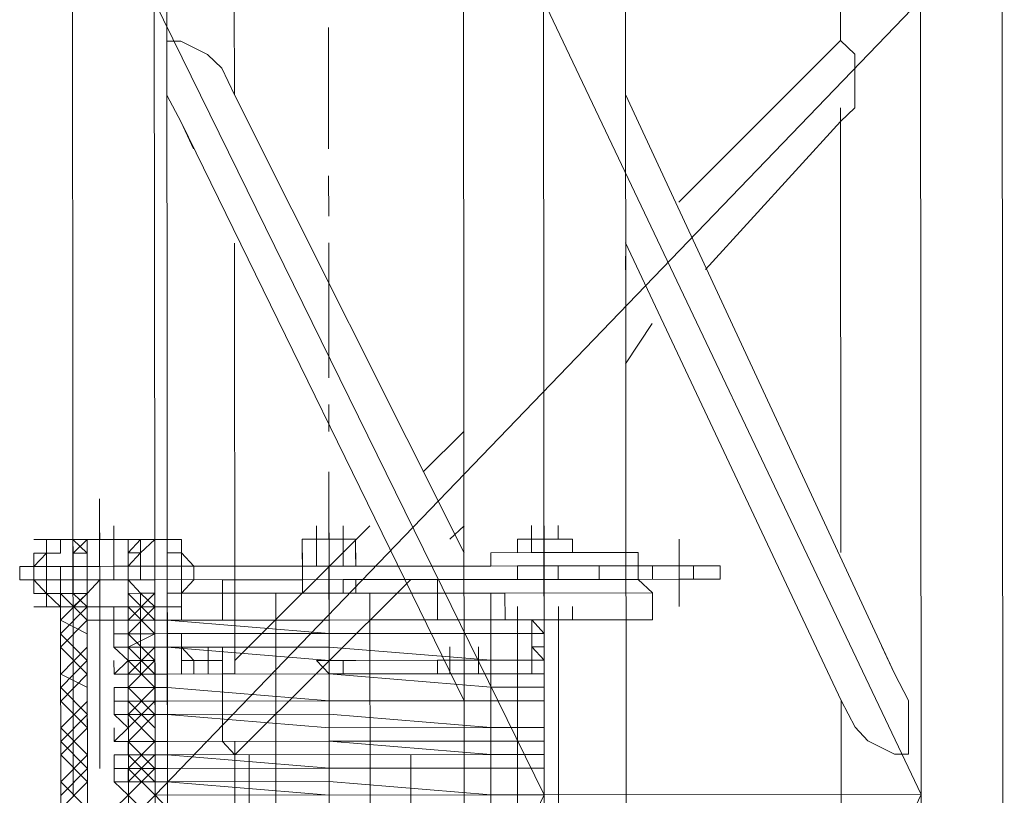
# Model space of a CAD drawing. Header units: inches. Extents: x -5850 to 5646, y 8947 to 13007.
# Tile 116 of 256: x -3951 to -3920, y 10588 to 10612. Entities that reach past the tile are written whole.
import ezdxf

# ---------------------------------------------------------------- set-up
doc = ezdxf.new("R2010")
doc.units = ezdxf.units.IN
doc.header["$MEASUREMENT"] = 0
doc.layers.add('at_Entity', color=7, linetype='Continuous')

msp = doc.modelspace()

# ---------------------------------------------------------------- linework, layer by layer
at = {"layer": 'at_Entity', "color": 7, "lineweight": 20}
for p, q in [((-3946.06, 10561.219), (-3946.745, 11328.294)), ((-3949.062, 10612.748), (-3949.04, 10587.827)), ((-3946.474, 10587.829), (-3946.497, 10612.75)), ((-3946.497, 10612.75), (-3934.262, 10587.84)), ((-3922.462, 10612.772), (-3946.474, 10587.829)), ((-3943.985, 10609.797), (-3943.987, 10612.753)), ((-3936.794, 10612.759), (-3936.771, 10587.838)), ((-3934.262, 10587.84), (-3934.284, 10612.761)), ((-3934.284, 10612.761), (-3922.44, 10587.851)), ((-3931.697, 10587.843), (-3931.719, 10612.764)), ((-3924.972, 10612.77), (-3924.971, 10611.504)), ((-3922.44, 10587.851), (-3922.462, 10612.772)), ((-3919.875, 10587.853), (-3919.897, 10612.774)), ((-3924.971, 10611.504), (-3924.971, 10611.928)), ((-3946.104, 10609.795), (-3946.105, 10611.485)), ((-3946.105, 10611.485), (-3945.659, 10611.485)), ((-3946.104, 10609.795), (-3946.105, 10611.485)), ((-3946.105, 10611.485), (-3945.659, 10611.485)), ((-3945.659, 10611.485), (-3944.822, 10611.062)), ((-3945.659, 10611.485), (-3944.822, 10611.062)), ((-3924.971, 10611.504), (-3930.041, 10606.43)), ((-3930.041, 10606.43), (-3924.971, 10611.504)), ((-3924.524, 10611.08), (-3924.971, 10611.504)), ((-3924.971, 10611.504), (-3924.524, 10611.08)), ((-3944.822, 10611.062), (-3944.376, 10610.639)), ((-3944.822, 10611.062), (-3944.376, 10610.639)), ((-3924.523, 10609.391), (-3924.524, 10611.08)), ((-3924.524, 10611.08), (-3924.523, 10609.391)), ((-3944.376, 10610.639), (-3943.985, 10609.797)), ((-3944.376, 10610.639), (-3943.985, 10609.797)), ((-3945.657, 10608.948), (-3946.104, 10609.795)), ((-3945.657, 10608.948), (-3946.104, 10609.795)), ((-3943.985, 10609.797), (-3936.778, 10595.439)), ((-3936.778, 10595.439), (-3943.985, 10609.797)), ((-3923.28, 10591.653), (-3931.717, 10609.808)), ((-3924.968, 10608.966), (-3924.969, 10609.39)), ((-3924.968, 10608.966), (-3924.523, 10609.391)), ((-3924.523, 10609.391), (-3924.968, 10608.966)), ((-3929.202, 10604.318), (-3924.968, 10608.966)), ((-3924.968, 10608.966), (-3924.956, 10595.449)), ((-3945.657, 10608.948), (-3936.774, 10590.794)), ((-3945.266, 10608.106), (-3945.657, 10608.948)), ((-3945.266, 10608.106), (-3945.657, 10608.948)), ((-3943.969, 10592.059), (-3943.98, 10605.152)), ((-3924.952, 10590.804), (-3931.712, 10605.163)), ((-3931.712, 10605.163), (-3924.952, 10590.804)), ((-3931.712, 10604.315), (-3931.712, 10604.739)), ((-3930.874, 10602.626), (-3931.709, 10601.36)), ((-3936.782, 10599.242), (-3938.063, 10597.975)), ((-3948.21, 10595.852), (-3948.211, 10596.276)), ((-3947.764, 10595.853), (-3947.765, 10596.276)), ((-3943.969, 10592.059), (-3939.734, 10596.284)), ((-3941.407, 10595.858), (-3941.407, 10596.282)), ((-3941.017, 10595.859), (-3941.017, 10596.282)), ((-3940.571, 10595.859), (-3940.571, 10596.283)), ((-3940.571, 10595.859), (-3940.571, 10596.283)), ((-3940.571, 10595.859), (-3940.571, 10596.283)), ((-3940.571, 10595.859), (-3940.571, 10596.283)), ((-3940.571, 10595.859), (-3940.571, 10596.283)), ((-3940.571, 10595.859), (-3940.571, 10596.283)), ((-3936.779, 10596.286), (-3937.225, 10595.862)), ((-3934.66, 10595.864), (-3934.66, 10596.288)), ((-3933.823, 10595.865), (-3933.823, 10596.289)), ((-3949.437, 10595.851), (-3949.883, 10595.851)), ((-3949.883, 10595.851), (-3949.883, 10595.427)), ((-3949.437, 10595.851), (-3948.601, 10595.852)), ((-3949.437, 10595.851), (-3949.047, 10595.852)), ((-3949.437, 10595.427), (-3949.437, 10595.851)), ((-3949.047, 10595.852), (-3949.046, 10595.428)), ((-3947.318, 10595.853), (-3948.601, 10595.852)), ((-3948.601, 10595.852), (-3947.318, 10595.853)), ((-3948.601, 10595.852), (-3948.6, 10595.01)), ((-3948.6, 10595.01), (-3948.601, 10595.852)), ((-3947.764, 10595.853), (-3948.21, 10595.852)), ((-3947.764, 10595.853), (-3947.763, 10595.011)), ((-3947.318, 10595.853), (-3947.317, 10595.011)), ((-3946.928, 10595.853), (-3946.482, 10595.854)), ((-3946.927, 10595.43), (-3946.928, 10595.853)), ((-3946.927, 10595.43), (-3946.482, 10595.854)), ((-3946.482, 10595.854), (-3945.645, 10595.855)), ((-3946.482, 10595.854), (-3946.091, 10595.854)), ((-3946.091, 10595.854), (-3946.091, 10595.43)), ((-3945.645, 10595.855), (-3945.645, 10595.431)), ((-3941.853, 10595.858), (-3940.571, 10595.859)), ((-3940.571, 10595.859), (-3941.853, 10595.858)), ((-3941.852, 10595.016), (-3941.853, 10595.858)), ((-3941.017, 10595.859), (-3941.407, 10595.858)), ((-3941.407, 10595.858), (-3941.406, 10595.016)), ((-3940.571, 10595.859), (-3941.017, 10595.859)), ((-3940.571, 10595.859), (-3941.017, 10595.859)), ((-3940.571, 10595.859), (-3940.57, 10595.017)), ((-3940.57, 10595.017), (-3940.571, 10595.859)), ((-3940.571, 10595.859), (-3940.18, 10595.859)), ((-3940.18, 10595.859), (-3940.179, 10595.017)), ((-3935.106, 10595.864), (-3935.105, 10595.44)), ((-3935.106, 10595.864), (-3934.66, 10595.864)), ((-3935.106, 10595.864), (-3934.66, 10595.864)), ((-3934.66, 10595.864), (-3934.269, 10595.865)), ((-3934.269, 10595.865), (-3934.66, 10595.864)), ((-3933.823, 10595.865), (-3934.66, 10595.864)), ((-3934.66, 10595.864), (-3933.823, 10595.865)), ((-3934.659, 10595.441), (-3934.66, 10595.864)), ((-3934.66, 10595.864), (-3934.659, 10595.441)), ((-3933.377, 10595.866), (-3934.269, 10595.865)), ((-3933.823, 10595.865), (-3933.377, 10595.866)), ((-3933.377, 10595.866), (-3933.377, 10595.442)), ((-3949.883, 10595.427), (-3950.273, 10595.427)), ((-3950.273, 10595.427), (-3950.272, 10594.585)), ((-3949.882, 10595.009), (-3949.883, 10595.427)), ((-3949.882, 10595.009), (-3949.883, 10595.427)), ((-3949.883, 10595.427), (-3949.437, 10595.427)), ((-3949.046, 10595.009), (-3949.046, 10595.428)), ((-3949.046, 10595.009), (-3949.046, 10595.428)), ((-3949.046, 10595.428), (-3948.6, 10595.428)), ((-3947.318, 10595.429), (-3946.927, 10595.43)), ((-3947.317, 10595.011), (-3947.318, 10595.429)), ((-3947.317, 10595.011), (-3946.927, 10595.43)), ((-3946.091, 10595.43), (-3945.645, 10595.431)), ((-3946.09, 10595.012), (-3946.091, 10595.43)), ((-3945.645, 10595.431), (-3945.254, 10595.013)), ((-3945.645, 10595.431), (-3945.644, 10594.589)), ((-3941.852, 10595.016), (-3941.853, 10595.434)), ((-3941.852, 10595.016), (-3941.853, 10595.434)), ((-3940.179, 10595.017), (-3940.18, 10595.436)), ((-3940.179, 10595.017), (-3940.18, 10595.436)), ((-3934.659, 10595.441), (-3935.942, 10595.439)), ((-3935.941, 10595.021), (-3935.942, 10595.439)), ((-3934.269, 10595.441), (-3934.659, 10595.441)), ((-3933.377, 10595.442), (-3934.269, 10595.441)), ((-3934.268, 10595.023), (-3934.269, 10595.441)), ((-3934.268, 10595.023), (-3934.269, 10595.441)), ((-3933.377, 10595.442), (-3931.313, 10595.444)), ((-3931.313, 10595.444), (-3931.313, 10595.025)), ((-3949.882, 10595.009), (-3950.719, 10595.008)), ((-3950.719, 10595.008), (-3950.719, 10594.584)), ((-3949.882, 10594.161), (-3949.882, 10595.009)), ((-3949.882, 10595.009), (-3949.882, 10594.161)), ((-3949.436, 10595.009), (-3949.882, 10595.009)), ((-3949.882, 10595.009), (-3949.882, 10594.585)), ((-3949.882, 10594.161), (-3949.882, 10595.009)), ((-3949.046, 10595.009), (-3949.436, 10595.009)), ((-3949.436, 10595.009), (-3949.436, 10594.585)), ((-3948.6, 10595.01), (-3949.046, 10595.009)), ((-3949.046, 10595.009), (-3948.6, 10595.01)), ((-3947.317, 10595.011), (-3948.6, 10595.01)), ((-3948.6, 10595.01), (-3947.317, 10595.011)), ((-3948.599, 10594.586), (-3948.6, 10595.01)), ((-3948.21, 10595.01), (-3948.209, 10594.586)), ((-3947.763, 10595.011), (-3947.763, 10594.587)), ((-3946.927, 10595.011), (-3947.763, 10595.011)), ((-3947.763, 10595.011), (-3947.763, 10594.587)), ((-3947.763, 10594.587), (-3947.763, 10595.011)), ((-3947.317, 10594.587), (-3947.317, 10595.011)), ((-3946.481, 10595.012), (-3946.927, 10595.011)), ((-3941.852, 10595.016), (-3946.481, 10595.012)), ((-3945.644, 10595.013), (-3946.09, 10595.012)), ((-3946.09, 10595.012), (-3946.09, 10594.164)), ((-3945.644, 10595.013), (-3945.644, 10594.589)), ((-3945.254, 10595.013), (-3945.254, 10594.589)), ((-3941.852, 10595.016), (-3940.57, 10595.017)), ((-3940.57, 10595.017), (-3941.852, 10595.016)), ((-3941.406, 10595.016), (-3941.852, 10595.016)), ((-3941.852, 10594.592), (-3941.852, 10595.016)), ((-3941.406, 10595.016), (-3940.57, 10595.017)), ((-3940.57, 10595.017), (-3940.179, 10595.017)), ((-3940.57, 10595.017), (-3940.179, 10595.017)), ((-3936.332, 10595.021), (-3940.179, 10595.017)), ((-3935.941, 10595.021), (-3940.179, 10595.017)), ((-3935.941, 10595.021), (-3936.332, 10595.021)), ((-3934.268, 10595.023), (-3935.941, 10595.021)), ((-3935.105, 10595.022), (-3935.941, 10595.021)), ((-3934.268, 10595.023), (-3935.105, 10595.022)), ((-3935.105, 10594.598), (-3935.105, 10595.022)), ((-3932.986, 10595.024), (-3934.268, 10595.023)), ((-3932.54, 10595.024), (-3934.268, 10595.023)), ((-3934.268, 10594.599), (-3934.268, 10595.023)), ((-3933.822, 10594.599), (-3933.822, 10595.023)), ((-3932.54, 10595.024), (-3932.986, 10595.024)), ((-3932.149, 10595.025), (-3932.54, 10595.024)), ((-3932.54, 10595.024), (-3931.313, 10595.025)), ((-3932.539, 10594.6), (-3932.54, 10595.024)), ((-3932.149, 10595.025), (-3931.703, 10595.025)), ((-3931.703, 10595.025), (-3931.703, 10594.601)), ((-3931.313, 10595.025), (-3931.703, 10595.025)), ((-3930.03, 10595.026), (-3931.313, 10595.025)), ((-3930.866, 10594.602), (-3930.867, 10595.026)), ((-3928.748, 10595.028), (-3930.03, 10595.026)), ((-3929.584, 10594.603), (-3929.584, 10595.027)), ((-3928.747, 10594.604), (-3928.748, 10595.028)), ((-3949.882, 10594.585), (-3950.719, 10594.584)), ((-3950.272, 10594.585), (-3950.272, 10594.161)), ((-3949.436, 10594.585), (-3949.882, 10594.585)), ((-3949.046, 10594.586), (-3949.436, 10594.585)), ((-3948.599, 10594.586), (-3949.046, 10594.586)), ((-3948.599, 10594.586), (-3947.763, 10594.587)), ((-3948.599, 10594.162), (-3948.599, 10594.586)), ((-3948.599, 10594.586), (-3948.598, 10593.32)), ((-3948.599, 10594.162), (-3948.599, 10594.586)), ((-3948.599, 10594.162), (-3948.599, 10594.586)), ((-3947.763, 10594.587), (-3947.317, 10594.587)), ((-3946.927, 10594.588), (-3947.317, 10594.587)), ((-3947.317, 10594.163), (-3947.317, 10594.587)), ((-3947.317, 10594.163), (-3947.317, 10594.587)), ((-3947.317, 10594.587), (-3947.316, 10593.321)), ((-3947.317, 10594.163), (-3947.317, 10594.587)), ((-3946.926, 10594.164), (-3947.317, 10594.587)), ((-3947.317, 10594.587), (-3947.317, 10594.163)), ((-3946.48, 10594.588), (-3946.927, 10594.588)), ((-3946.48, 10594.588), (-3940.569, 10594.593)), ((-3946.09, 10594.164), (-3946.09, 10594.588)), ((-3945.644, 10594.589), (-3945.644, 10594.165)), ((-3945.254, 10594.589), (-3945.644, 10594.165)), ((-3945.644, 10594.589), (-3945.644, 10594.165)), ((-3944.361, 10594.59), (-3941.852, 10594.592)), ((-3944.36, 10593.324), (-3944.361, 10594.59)), ((-3938.45, 10594.595), (-3943.966, 10589.097)), ((-3941.852, 10594.592), (-3941.852, 10594.168)), ((-3936.331, 10594.597), (-3940.569, 10594.593)), ((-3940.569, 10594.593), (-3937.614, 10594.596)), ((-3940.569, 10594.593), (-3939.733, 10594.594)), ((-3940.569, 10594.593), (-3940.569, 10594.169)), ((-3940.179, 10594.17), (-3940.179, 10594.594)), ((-3940.179, 10594.17), (-3940.179, 10594.594)), ((-3935.941, 10594.597), (-3937.614, 10594.596)), ((-3937.614, 10594.596), (-3937.614, 10594.172)), ((-3937.614, 10594.172), (-3937.614, 10594.596)), ((-3937.614, 10594.172), (-3937.614, 10594.596)), ((-3935.105, 10594.598), (-3936.331, 10594.597)), ((-3931.313, 10594.602), (-3935.941, 10594.597)), ((-3933.376, 10594.6), (-3935.495, 10594.598)), ((-3933.376, 10594.6), (-3935.495, 10594.598)), ((-3934.268, 10594.599), (-3935.105, 10594.598)), ((-3932.986, 10594.6), (-3934.268, 10594.599)), ((-3932.986, 10594.6), (-3932.539, 10594.6)), ((-3932.149, 10594.601), (-3932.539, 10594.6)), ((-3931.703, 10594.601), (-3932.149, 10594.601)), ((-3931.313, 10594.602), (-3931.703, 10594.601)), ((-3930.03, 10594.603), (-3931.313, 10594.602)), ((-3931.313, 10594.602), (-3930.866, 10594.178)), ((-3928.747, 10594.604), (-3930.03, 10594.603)), ((-3950.272, 10594.161), (-3949.882, 10594.161)), ((-3949.436, 10594.162), (-3949.882, 10594.161)), ((-3949.882, 10594.161), (-3949.881, 10593.737)), ((-3949.882, 10594.161), (-3949.881, 10593.737)), ((-3949.411, 10566.285), (-3949.436, 10594.162)), ((-3949.436, 10594.162), (-3949.045, 10594.162)), ((-3949.435, 10593.738), (-3949.436, 10594.162)), ((-3949.435, 10593.738), (-3949.436, 10594.162)), ((-3949.045, 10594.162), (-3948.599, 10594.162)), ((-3949.045, 10594.162), (-3948.599, 10594.162)), ((-3948.599, 10594.162), (-3948.598, 10593.32)), ((-3948.598, 10593.32), (-3948.599, 10594.162)), ((-3947.317, 10594.163), (-3946.926, 10594.164)), ((-3947.317, 10594.163), (-3946.926, 10594.164)), ((-3947.317, 10594.163), (-3947.316, 10593.321)), ((-3947.316, 10593.321), (-3947.317, 10594.163)), ((-3946.926, 10594.164), (-3946.48, 10594.164)), ((-3946.455, 10566.288), (-3946.48, 10594.164)), ((-3946.09, 10594.164), (-3941.015, 10594.169)), ((-3946.065, 10566.288), (-3946.09, 10594.164)), ((-3946.089, 10593.322), (-3946.09, 10594.164)), ((-3946.09, 10594.164), (-3946.089, 10593.741)), ((-3945.643, 10593.741), (-3945.644, 10594.165)), ((-3945.644, 10594.165), (-3945.643, 10593.741)), ((-3944.361, 10594.166), (-3942.298, 10594.168)), ((-3942.688, 10594.168), (-3942.298, 10594.168)), ((-3942.663, 10566.291), (-3942.688, 10594.168)), ((-3940.179, 10594.17), (-3942.298, 10594.168)), ((-3942.298, 10594.168), (-3941.852, 10594.168)), ((-3941.852, 10594.168), (-3940.179, 10594.17)), ((-3941.015, 10594.169), (-3940.569, 10594.169)), ((-3935.495, 10594.174), (-3940.569, 10594.169)), ((-3940.179, 10594.17), (-3937.614, 10594.172)), ((-3940.179, 10594.17), (-3939.733, 10594.17)), ((-3939.708, 10566.294), (-3939.733, 10594.17)), ((-3937.614, 10594.172), (-3930.866, 10594.178)), ((-3937.613, 10593.33), (-3937.614, 10594.172)), ((-3935.916, 10566.297), (-3935.941, 10594.174)), ((-3935.495, 10594.174), (-3935.494, 10593.332)), ((-3930.865, 10593.336), (-3930.866, 10594.178)), ((-3949.435, 10593.738), (-3949.881, 10593.737)), ((-3948.598, 10593.32), (-3948.599, 10593.738)), ((-3948.598, 10593.32), (-3948.599, 10593.738)), ((-3948.598, 10593.32), (-3948.599, 10593.738)), ((-3947.762, 10593.321), (-3947.762, 10593.739)), ((-3947.316, 10593.321), (-3947.316, 10593.74)), ((-3947.316, 10593.321), (-3947.316, 10593.74)), ((-3947.316, 10593.321), (-3947.316, 10593.74)), ((-3947.316, 10593.321), (-3947.316, 10593.74)), ((-3946.925, 10593.322), (-3946.926, 10593.74)), ((-3946.925, 10593.322), (-3946.926, 10593.74)), ((-3946.089, 10593.741), (-3946.48, 10593.74)), ((-3945.643, 10593.741), (-3946.48, 10593.74)), ((-3946.479, 10593.322), (-3946.48, 10593.74)), ((-3946.479, 10593.322), (-3946.48, 10593.74)), ((-3946.089, 10593.322), (-3946.089, 10593.741)), ((-3937.613, 10593.33), (-3937.613, 10593.748)), ((-3937.613, 10593.33), (-3937.613, 10593.748)), ((-3937.613, 10593.33), (-3937.613, 10593.748)), ((-3935.103, 10593.332), (-3935.104, 10593.75)), ((-3935.103, 10593.332), (-3935.104, 10593.75)), ((-3935.103, 10593.332), (-3935.104, 10593.75)), ((-3935.103, 10593.332), (-3935.104, 10593.75)), ((-3935.103, 10593.332), (-3935.104, 10593.75)), ((-3933.821, 10593.333), (-3933.821, 10593.752)), ((-3933.375, 10593.334), (-3933.375, 10593.752)), ((-3948.598, 10593.32), (-3947.316, 10593.321)), ((-3947.316, 10593.321), (-3948.598, 10593.32)), ((-3948.598, 10592.896), (-3948.598, 10593.32)), ((-3948.598, 10592.896), (-3948.598, 10593.32)), ((-3948.575, 10567.552), (-3948.598, 10593.32)), ((-3948.598, 10593.32), (-3948.598, 10592.896)), ((-3946.925, 10593.322), (-3947.762, 10593.321)), ((-3946.925, 10593.322), (-3947.762, 10593.321)), ((-3947.762, 10593.321), (-3947.762, 10592.897)), ((-3947.315, 10592.898), (-3947.316, 10593.321)), ((-3947.316, 10593.321), (-3947.293, 10567.553)), ((-3947.316, 10593.321), (-3947.315, 10592.898)), ((-3946.925, 10592.898), (-3946.925, 10593.322)), ((-3946.925, 10593.322), (-3946.925, 10592.898)), ((-3946.925, 10592.898), (-3946.925, 10593.322)), ((-3946.925, 10593.322), (-3946.479, 10593.322)), ((-3946.925, 10593.322), (-3946.479, 10593.322)), ((-3946.479, 10593.322), (-3946.089, 10593.322)), ((-3946.479, 10593.322), (-3946.479, 10592.898)), ((-3946.479, 10593.322), (-3946.479, 10592.898)), ((-3946.089, 10593.322), (-3946.479, 10593.322)), ((-3941.014, 10593.327), (-3946.089, 10593.322)), ((-3946.089, 10593.322), (-3941.014, 10592.903)), ((-3944.36, 10593.324), (-3942.687, 10593.325)), ((-3942.687, 10593.325), (-3944.36, 10593.324)), ((-3935.94, 10593.332), (-3941.014, 10593.327)), ((-3939.732, 10593.328), (-3937.613, 10593.33)), ((-3937.613, 10593.33), (-3939.732, 10593.328)), ((-3930.865, 10593.336), (-3937.613, 10593.33)), ((-3937.613, 10593.33), (-3935.494, 10593.332)), ((-3935.494, 10593.332), (-3935.94, 10593.332)), ((-3935.494, 10593.332), (-3934.267, 10593.333)), ((-3934.657, 10593.333), (-3935.494, 10593.332)), ((-3935.103, 10593.332), (-3933.375, 10593.334)), ((-3933.821, 10593.333), (-3935.103, 10593.332)), ((-3935.08, 10567.564), (-3935.103, 10593.332)), ((-3934.657, 10593.333), (-3934.267, 10592.909)), ((-3934.267, 10593.333), (-3931.311, 10593.336)), ((-3934.267, 10592.909), (-3934.267, 10593.333)), ((-3933.375, 10593.334), (-3933.821, 10593.333)), ((-3933.821, 10593.333), (-3933.798, 10567.565)), ((-3931.311, 10593.336), (-3930.865, 10593.336)), ((-3941.014, 10592.903), (-3935.94, 10592.908)), ((-3935.94, 10592.908), (-3941.014, 10592.903)), ((-3935.94, 10592.908), (-3934.267, 10592.909)), ((-3934.267, 10592.909), (-3935.94, 10592.908)), ((-3934.267, 10592.909), (-3934.266, 10592.485)), ((-3948.575, 10567.552), (-3948.598, 10592.896)), ((-3947.762, 10592.897), (-3946.925, 10592.898)), ((-3947.315, 10592.898), (-3947.762, 10592.897)), ((-3947.761, 10592.473), (-3947.762, 10592.897)), ((-3947.293, 10567.553), (-3947.315, 10592.898)), ((-3947.315, 10592.474), (-3947.315, 10592.898)), ((-3946.925, 10592.474), (-3946.925, 10592.898)), ((-3946.925, 10592.898), (-3946.925, 10592.474)), ((-3946.925, 10592.474), (-3946.925, 10592.898)), ((-3946.479, 10592.898), (-3946.925, 10592.898)), ((-3946.925, 10592.474), (-3946.925, 10592.898)), ((-3946.925, 10592.474), (-3946.925, 10592.898)), ((-3946.479, 10592.898), (-3946.089, 10592.899)), ((-3946.479, 10592.474), (-3946.479, 10592.898)), ((-3946.479, 10592.898), (-3946.479, 10592.474)), ((-3946.479, 10592.898), (-3946.479, 10592.474)), ((-3946.479, 10592.474), (-3946.479, 10592.898)), ((-3941.014, 10592.903), (-3946.089, 10592.899)), ((-3946.925, 10592.474), (-3947.761, 10592.473)), ((-3947.761, 10592.473), (-3946.925, 10592.474)), ((-3947.761, 10592.473), (-3947.315, 10592.474)), ((-3947.315, 10592.056), (-3947.761, 10592.473)), ((-3946.479, 10592.474), (-3946.925, 10592.474)), ((-3946.924, 10592.056), (-3946.925, 10592.474)), ((-3946.924, 10592.056), (-3946.925, 10592.474)), ((-3946.925, 10592.474), (-3946.479, 10592.474)), ((-3946.479, 10592.474), (-3946.088, 10592.475)), ((-3946.088, 10592.475), (-3946.479, 10592.474)), ((-3946.478, 10592.056), (-3946.479, 10592.474)), ((-3946.478, 10592.056), (-3946.479, 10592.474)), ((-3941.014, 10592.479), (-3946.088, 10592.475)), ((-3946.088, 10592.475), (-3941.013, 10592.061)), ((-3944.36, 10592.476), (-3945.642, 10592.475)), ((-3945.642, 10592.057), (-3945.642, 10592.475)), ((-3945.642, 10592.057), (-3945.642, 10592.475)), ((-3945.642, 10592.057), (-3945.642, 10592.475)), ((-3944.806, 10592.476), (-3944.805, 10591.634)), ((-3944.359, 10592.058), (-3944.36, 10592.476)), ((-3944.359, 10592.058), (-3944.36, 10592.476)), ((-3944.359, 10592.058), (-3944.36, 10592.476)), ((-3944.359, 10592.058), (-3944.36, 10592.476)), ((-3944.359, 10592.058), (-3944.36, 10592.476)), ((-3944.359, 10592.058), (-3944.36, 10592.476)), ((-3943.969, 10592.059), (-3943.969, 10592.477)), ((-3941.014, 10592.479), (-3935.939, 10592.066)), ((-3937.221, 10592.065), (-3937.222, 10592.483)), ((-3937.221, 10592.065), (-3937.222, 10592.483)), ((-3936.329, 10592.065), (-3936.329, 10592.484)), ((-3934.657, 10592.485), (-3934.266, 10592.067)), ((-3934.266, 10592.485), (-3934.657, 10592.485)), ((-3934.266, 10592.067), (-3934.266, 10592.485)), ((-3923.671, 10592.495), (-3923.28, 10591.653)), ((-3923.671, 10592.495), (-3923.28, 10591.653)), ((-3947.76, 10591.631), (-3947.761, 10592.055)), ((-3947.76, 10591.631), (-3947.315, 10592.056)), ((-3946.924, 10592.056), (-3946.924, 10591.632)), ((-3946.478, 10591.632), (-3946.478, 10592.056)), ((-3944.359, 10592.058), (-3945.642, 10592.057)), ((-3945.642, 10592.057), (-3945.251, 10592.057)), ((-3945.641, 10591.633), (-3945.642, 10592.057)), ((-3945.641, 10591.633), (-3945.642, 10592.057)), ((-3945.251, 10592.057), (-3945.251, 10591.634)), ((-3944.805, 10592.058), (-3944.805, 10591.634)), ((-3944.359, 10592.058), (-3944.359, 10591.634)), ((-3944.359, 10592.058), (-3944.359, 10591.634)), ((-3943.969, 10592.059), (-3943.968, 10591.635)), ((-3943.968, 10591.635), (-3943.969, 10592.059)), ((-3941.013, 10592.061), (-3941.404, 10592.061)), ((-3941.404, 10592.061), (-3941.013, 10591.637)), ((-3935.939, 10592.066), (-3941.013, 10592.061)), ((-3940.567, 10592.062), (-3941.013, 10592.061)), ((-3940.567, 10591.638), (-3940.567, 10592.062)), ((-3937.221, 10592.065), (-3937.612, 10592.064)), ((-3937.612, 10592.064), (-3937.611, 10591.64)), ((-3937.612, 10592.064), (-3937.611, 10591.64)), ((-3936.329, 10592.065), (-3937.221, 10592.065)), ((-3936.329, 10592.065), (-3937.221, 10592.065)), ((-3937.221, 10592.065), (-3937.221, 10591.641)), ((-3937.221, 10591.641), (-3937.221, 10592.065)), ((-3937.221, 10592.065), (-3937.221, 10591.641)), ((-3937.221, 10591.641), (-3937.221, 10592.065)), ((-3936.329, 10592.065), (-3936.329, 10591.642)), ((-3936.329, 10591.642), (-3936.329, 10592.065)), ((-3936.329, 10591.642), (-3936.329, 10592.065)), ((-3935.939, 10592.066), (-3934.266, 10592.067)), ((-3934.266, 10592.067), (-3935.939, 10592.066)), ((-3934.266, 10592.067), (-3934.265, 10591.643)), ((-3946.087, 10591.633), (-3947.76, 10591.631)), ((-3947.76, 10591.631), (-3946.924, 10591.632)), ((-3947.314, 10591.632), (-3947.76, 10591.631)), ((-3947.314, 10591.208), (-3947.314, 10591.632)), ((-3946.924, 10591.632), (-3946.478, 10591.632)), ((-3946.478, 10591.632), (-3946.087, 10591.633)), ((-3946.087, 10591.633), (-3941.013, 10591.637)), ((-3941.013, 10591.637), (-3946.087, 10591.633)), ((-3944.359, 10591.634), (-3945.641, 10591.633)), ((-3945.641, 10591.633), (-3944.359, 10591.634)), ((-3945.251, 10591.634), (-3945.641, 10591.633)), ((-3943.968, 10591.635), (-3944.359, 10591.634)), ((-3944.359, 10591.634), (-3943.968, 10591.635)), ((-3944.359, 10591.634), (-3944.357, 10589.521)), ((-3944.357, 10589.521), (-3944.359, 10591.634)), ((-3935.938, 10591.642), (-3941.013, 10591.637)), ((-3941.013, 10591.637), (-3940.567, 10591.638)), ((-3941.013, 10591.637), (-3935.938, 10591.218)), ((-3936.329, 10591.642), (-3937.221, 10591.641)), ((-3936.329, 10591.642), (-3937.221, 10591.641)), ((-3935.938, 10591.642), (-3934.265, 10591.643)), ((-3934.265, 10591.22), (-3934.265, 10591.643)), ((-3923.28, 10591.653), (-3922.833, 10590.806)), ((-3923.28, 10591.653), (-3922.833, 10590.806)), ((-3947.76, 10591.208), (-3946.087, 10591.209)), ((-3947.76, 10591.208), (-3947.76, 10590.784)), ((-3947.76, 10591.208), (-3947.314, 10591.208)), ((-3946.087, 10591.209), (-3941.012, 10590.79)), ((-3935.938, 10591.218), (-3934.265, 10591.22)), ((-3934.265, 10590.796), (-3934.265, 10591.22)), ((-3934.265, 10591.22), (-3934.265, 10590.796)), ((-3947.76, 10590.784), (-3946.087, 10590.785)), ((-3947.759, 10590.365), (-3947.76, 10590.784)), ((-3947.314, 10590.784), (-3947.76, 10590.784)), ((-3947.313, 10590.366), (-3947.314, 10590.784)), ((-3946.087, 10590.785), (-3941.012, 10590.79)), ((-3941.012, 10590.79), (-3935.938, 10590.794)), ((-3935.938, 10590.794), (-3941.012, 10590.79)), ((-3935.938, 10590.794), (-3934.265, 10590.796)), ((-3934.265, 10590.796), (-3935.938, 10590.794)), ((-3934.265, 10590.796), (-3934.264, 10589.954)), ((-3924.952, 10590.804), (-3924.949, 10587.849)), ((-3924.505, 10589.962), (-3924.952, 10590.804)), ((-3924.505, 10589.962), (-3924.952, 10590.804)), ((-3922.833, 10590.806), (-3922.832, 10589.116)), ((-3922.833, 10590.806), (-3922.832, 10589.116)), ((-3947.759, 10590.365), (-3946.086, 10590.367)), ((-3946.086, 10590.367), (-3947.759, 10590.365)), ((-3947.759, 10590.365), (-3947.313, 10590.366)), ((-3947.313, 10589.942), (-3947.759, 10590.365)), ((-3941.012, 10590.371), (-3946.086, 10590.367)), ((-3946.086, 10590.367), (-3941.011, 10589.948)), ((-3941.012, 10590.371), (-3935.937, 10589.952)), ((-3934.264, 10589.954), (-3934.264, 10590.378)), ((-3947.758, 10589.518), (-3947.759, 10589.942)), ((-3947.758, 10589.518), (-3947.313, 10589.942)), ((-3935.937, 10589.952), (-3941.011, 10589.948)), ((-3935.937, 10589.952), (-3934.264, 10589.954)), ((-3934.264, 10589.954), (-3935.937, 10589.952)), ((-3934.264, 10589.954), (-3934.264, 10589.53)), ((-3924.114, 10589.539), (-3924.505, 10589.962)), ((-3924.114, 10589.539), (-3924.505, 10589.962)), ((-3947.758, 10589.518), (-3946.086, 10589.519)), ((-3946.086, 10589.519), (-3947.758, 10589.518)), ((-3947.312, 10589.518), (-3947.758, 10589.518)), ((-3947.312, 10589.094), (-3947.312, 10589.518)), ((-3946.086, 10589.519), (-3941.011, 10589.524)), ((-3946.086, 10589.519), (-3941.011, 10589.524)), ((-3944.357, 10589.521), (-3943.966, 10589.097)), ((-3943.966, 10589.097), (-3944.357, 10589.521)), ((-3943.966, 10589.097), (-3943.967, 10589.521)), ((-3935.936, 10589.528), (-3941.011, 10589.524)), ((-3941.011, 10589.524), (-3935.936, 10589.105)), ((-3935.936, 10589.528), (-3934.264, 10589.53)), ((-3934.263, 10589.106), (-3934.264, 10589.53)), ((-3923.278, 10589.116), (-3924.114, 10589.539)), ((-3923.278, 10589.116), (-3924.114, 10589.539)), ((-3947.758, 10589.094), (-3946.085, 10589.096)), ((-3947.758, 10589.094), (-3947.758, 10588.67)), ((-3947.758, 10589.094), (-3947.312, 10589.094)), ((-3935.936, 10589.105), (-3946.085, 10589.096)), ((-3946.085, 10589.096), (-3946.064, 10565.44)), ((-3946.085, 10589.096), (-3941.01, 10588.676)), ((-3943.965, 10587.832), (-3943.966, 10589.097)), ((-3943.52, 10589.098), (-3943.517, 10586.142)), ((-3938.446, 10589.102), (-3938.443, 10586.147)), ((-3935.936, 10589.105), (-3934.263, 10589.106)), ((-3935.936, 10589.105), (-3935.915, 10565.449)), ((-3934.263, 10588.682), (-3934.263, 10589.106)), ((-3934.263, 10589.106), (-3934.263, 10588.682)), ((-3922.832, 10589.116), (-3923.278, 10589.116)), ((-3922.832, 10589.116), (-3923.278, 10589.116)), ((-3947.758, 10588.67), (-3946.085, 10588.672)), ((-3947.312, 10588.671), (-3947.758, 10588.67)), ((-3947.757, 10588.252), (-3947.758, 10588.67)), ((-3947.311, 10588.252), (-3947.312, 10588.671)), ((-3941.01, 10588.676), (-3946.085, 10588.672)), ((-3941.01, 10588.676), (-3935.936, 10588.681)), ((-3935.936, 10588.681), (-3941.01, 10588.676)), ((-3935.936, 10588.681), (-3934.263, 10588.682)), ((-3934.263, 10588.682), (-3935.936, 10588.681)), ((-3934.263, 10588.682), (-3934.262, 10587.84)), ((-3947.757, 10588.252), (-3946.084, 10588.253)), ((-3946.084, 10588.253), (-3947.757, 10588.252)), ((-3947.757, 10588.252), (-3947.311, 10588.252)), ((-3947.311, 10587.829), (-3947.757, 10588.252)), ((-3941.01, 10588.258), (-3946.084, 10588.253)), ((-3946.084, 10588.253), (-3941.01, 10587.834)), ((-3941.01, 10588.258), (-3935.935, 10587.839)), ((-3934.262, 10587.84), (-3934.262, 10588.264)), ((-3947.757, 10587.404), (-3947.311, 10587.829)), ((-3922.44, 10587.851), (-3946.474, 10587.829)), ((-3946.43, 10537.987), (-3946.474, 10587.829)), ((-3946.474, 10587.829), (-3922.418, 10562.93)), ((-3934.262, 10587.84), (-3946.452, 10562.908)), ((-3943.964, 10586.566), (-3943.965, 10587.832)), ((-3935.935, 10587.839), (-3941.01, 10587.834)), ((-3936.771, 10587.838), (-3936.727, 10537.996)), ((-3935.935, 10587.839), (-3934.262, 10587.84)), ((-3934.262, 10587.84), (-3935.935, 10587.839)), ((-3934.218, 10537.998), (-3934.262, 10587.84)), ((-3934.262, 10587.84), (-3934.262, 10587.416)), ((-3922.44, 10587.851), (-3934.24, 10562.919)), ((-3931.652, 10538.001), (-3931.697, 10587.843)), ((-3924.949, 10587.849), (-3924.947, 10584.893)), ((-3922.396, 10538.009), (-3922.44, 10587.851)), ((-3919.83, 10538.011), (-3919.875, 10587.853))]:
    msp.add_line(p, q, dxfattribs=at)
at = {"layer": 'at_Entity', "color": 3, "lineweight": 20}
for p, q in [((-3941.031, 10611.913), (-3941.028, 10608.11)), ((-3941.027, 10607.262), (-3941.026, 10605.997)), ((-3941.025, 10605.155), (-3941.021, 10600.928)), ((-3941.02, 10600.086), (-3941.02, 10599.238)), ((-3941.019, 10597.972), (-3941.015, 10594.169)), ((-3934.271, 10597.554), (-3934.268, 10595.023)), ((-3948.211, 10597.124), (-3948.208, 10592.897)), ((-3949.047, 10595.852), (-3949.047, 10596.275)), ((-3948.21, 10595.852), (-3948.211, 10596.276)), ((-3947.764, 10595.853), (-3947.765, 10596.276)), ((-3946.482, 10595.854), (-3946.482, 10596.278)), ((-3941.407, 10595.858), (-3941.407, 10596.282)), ((-3941.017, 10595.859), (-3941.017, 10596.282)), ((-3940.571, 10595.859), (-3940.571, 10596.283)), ((-3945.645, 10595.855), (-3950.274, 10595.85)), ((-3949.437, 10595.851), (-3949.883, 10595.851)), ((-3949.883, 10595.851), (-3949.883, 10595.427)), ((-3949.047, 10595.852), (-3949.437, 10595.851)), ((-3948.601, 10595.852), (-3949.047, 10595.852)), ((-3949.047, 10595.852), (-3949.046, 10595.428)), ((-3948.6, 10595.428), (-3949.047, 10595.852)), ((-3948.601, 10595.852), (-3949.046, 10595.428)), ((-3948.6, 10595.428), (-3948.601, 10595.852)), ((-3947.764, 10595.853), (-3947.318, 10595.853)), ((-3947.318, 10595.429), (-3946.928, 10595.853)), ((-3946.928, 10595.853), (-3947.318, 10595.429)), ((-3946.928, 10595.853), (-3946.482, 10595.854)), ((-3946.927, 10595.43), (-3946.928, 10595.853)), ((-3946.927, 10595.43), (-3946.928, 10595.853)), ((-3946.482, 10595.854), (-3946.091, 10595.854)), ((-3946.091, 10595.854), (-3946.091, 10595.43)), ((-3945.643, 10593.323), (-3945.645, 10595.855)), ((-3934.268, 10595.023), (-3934.269, 10595.865)), ((-3930.031, 10595.868), (-3930.029, 10593.755)), ((-3949.883, 10595.427), (-3950.273, 10595.008)), ((-3949.883, 10595.427), (-3949.882, 10594.161)), ((-3949.046, 10595.009), (-3949.046, 10595.428)), ((-3949.046, 10595.009), (-3949.046, 10595.428)), ((-3948.6, 10595.01), (-3948.6, 10595.428)), ((-3947.318, 10595.429), (-3946.927, 10595.43)), ((-3947.317, 10594.163), (-3947.318, 10595.429)), ((-3946.927, 10595.011), (-3946.927, 10595.43)), ((-3946.481, 10595.012), (-3946.481, 10595.43)), ((-3946.091, 10595.43), (-3945.645, 10595.431)), ((-3945.645, 10595.431), (-3945.644, 10594.165)), ((-3950.273, 10595.008), (-3950.272, 10594.585)), ((-3949.046, 10594.586), (-3949.046, 10595.009)), ((-3949.046, 10594.586), (-3949.046, 10595.009)), ((-3948.21, 10595.01), (-3948.6, 10595.01)), ((-3948.209, 10594.586), (-3948.21, 10595.01)), ((-3946.927, 10595.011), (-3946.481, 10595.012)), ((-3946.927, 10594.588), (-3946.927, 10595.011)), ((-3946.927, 10594.588), (-3946.927, 10595.011)), ((-3941.014, 10592.903), (-3941.016, 10595.017)), ((-3941.016, 10595.017), (-3941.016, 10594.593)), ((-3934.267, 10592.909), (-3934.268, 10595.023)), ((-3934.268, 10595.023), (-3934.267, 10593.333)), ((-3931.313, 10594.602), (-3931.313, 10595.025)), ((-3950.272, 10594.585), (-3949.882, 10594.161)), ((-3949.436, 10594.162), (-3949.436, 10594.585)), ((-3949.045, 10594.162), (-3949.046, 10594.586)), ((-3948.599, 10594.162), (-3948.599, 10594.586)), ((-3948.599, 10594.162), (-3948.209, 10594.586)), ((-3941.016, 10594.593), (-3941.015, 10594.169)), ((-3949.882, 10594.161), (-3949.435, 10593.738)), ((-3949.436, 10594.162), (-3948.598, 10593.32)), ((-3949.435, 10593.319), (-3948.599, 10594.162)), ((-3949.045, 10594.162), (-3948.599, 10593.738)), ((-3948.599, 10594.162), (-3949.045, 10594.162)), ((-3949.045, 10593.738), (-3948.599, 10594.162)), ((-3948.598, 10593.32), (-3948.599, 10594.162)), ((-3947.317, 10594.163), (-3946.926, 10594.164)), ((-3947.317, 10594.163), (-3946.926, 10594.164)), ((-3946.926, 10594.164), (-3947.317, 10594.163)), ((-3947.317, 10594.163), (-3946.479, 10593.322)), ((-3947.316, 10593.321), (-3947.317, 10594.163)), ((-3947.316, 10593.321), (-3946.48, 10594.164)), ((-3946.926, 10594.164), (-3946.48, 10593.74)), ((-3946.926, 10593.74), (-3946.926, 10594.164)), ((-3945.644, 10594.165), (-3946.09, 10594.164)), ((-3946.09, 10594.164), (-3946.089, 10593.741)), ((-3941.015, 10594.169), (-3941.014, 10593.327)), ((-3945.643, 10593.741), (-3950.272, 10593.737)), ((-3949.435, 10593.738), (-3949.045, 10593.738)), ((-3949.434, 10592.896), (-3948.599, 10593.738)), ((-3948.598, 10593.32), (-3948.599, 10593.738)), ((-3947.316, 10593.74), (-3946.479, 10592.898)), ((-3947.315, 10592.898), (-3946.48, 10593.74)), ((-3946.089, 10593.741), (-3946.926, 10593.74)), ((-3946.925, 10593.322), (-3946.926, 10593.74)), ((-3946.925, 10593.322), (-3946.926, 10593.74)), ((-3941.014, 10593.327), (-3941.015, 10593.745)), ((-3949.435, 10593.319), (-3948.598, 10592.896)), ((-3949.434, 10592.472), (-3948.598, 10593.32)), ((-3946.925, 10593.322), (-3946.925, 10592.898)), ((-3941.014, 10593.327), (-3941.014, 10592.903)), ((-3941.013, 10592.061), (-3941.014, 10593.327)), ((-3941.014, 10592.903), (-3941.014, 10593.327)), ((-3934.657, 10593.333), (-3934.656, 10591.643)), ((-3934.267, 10593.333), (-3934.267, 10592.909)), ((-3934.267, 10592.909), (-3934.267, 10593.333)), ((-3934.267, 10593.333), (-3934.267, 10592.909)), ((-3934.267, 10592.909), (-3934.263, 10589.106)), ((-3949.434, 10592.896), (-3948.597, 10592.054)), ((-3948.204, 10588.67), (-3948.208, 10592.897)), ((-3947.315, 10592.474), (-3946.479, 10592.898)), ((-3947.315, 10592.898), (-3946.478, 10592.056)), ((-3946.925, 10592.898), (-3946.924, 10591.632)), ((-3945.642, 10592.475), (-3945.642, 10592.899)), ((-3941.014, 10592.903), (-3941.013, 10592.061)), ((-3949.434, 10592.472), (-3948.597, 10591.631)), ((-3949.433, 10591.63), (-3948.598, 10592.473)), ((-3947.315, 10592.474), (-3946.478, 10591.632)), ((-3947.314, 10591.632), (-3946.479, 10592.474)), ((-3945.642, 10592.475), (-3945.641, 10591.633)), ((-3945.642, 10592.057), (-3945.642, 10592.475)), ((-3945.642, 10592.475), (-3945.251, 10592.057)), ((-3945.642, 10592.057), (-3945.642, 10592.475)), ((-3945.641, 10591.633), (-3945.642, 10592.475)), ((-3945.642, 10592.057), (-3945.642, 10592.475)), ((-3944.36, 10592.476), (-3944.359, 10591.634)), ((-3941.013, 10592.061), (-3941.014, 10592.479)), ((-3941.013, 10592.061), (-3941.014, 10592.479)), ((-3937.221, 10592.065), (-3937.222, 10592.483)), ((-3936.329, 10592.065), (-3936.329, 10592.484)), ((-3949.433, 10591.206), (-3948.597, 10592.054)), ((-3947.315, 10592.056), (-3946.477, 10591.209)), ((-3947.315, 10592.056), (-3946.478, 10592.056)), ((-3947.314, 10591.208), (-3946.478, 10592.056)), ((-3945.642, 10592.057), (-3944.359, 10592.058)), ((-3945.641, 10591.633), (-3945.642, 10592.057)), ((-3941.404, 10592.061), (-3940.177, 10592.062)), ((-3941.013, 10591.637), (-3941.013, 10592.061)), ((-3941.013, 10591.637), (-3941.013, 10592.061)), ((-3941.013, 10592.061), (-3941.013, 10591.637)), ((-3937.221, 10591.641), (-3937.221, 10592.065)), ((-3937.221, 10591.641), (-3937.221, 10592.065)), ((-3937.221, 10591.641), (-3937.221, 10592.065)), ((-3936.329, 10592.065), (-3936.775, 10592.065)), ((-3936.775, 10592.065), (-3936.775, 10591.641)), ((-3936.329, 10592.065), (-3936.329, 10591.642)), ((-3936.329, 10591.642), (-3936.329, 10592.065)), ((-3936.329, 10591.642), (-3936.329, 10592.065)), ((-3949.433, 10590.782), (-3948.597, 10591.631)), ((-3949.433, 10591.63), (-3948.596, 10591.207)), ((-3941.013, 10591.637), (-3941.012, 10590.79)), ((-3937.611, 10591.64), (-3935.938, 10591.642)), ((-3949.433, 10591.206), (-3948.596, 10590.365)), ((-3947.314, 10591.208), (-3946.477, 10590.367)), ((-3947.313, 10590.366), (-3946.477, 10591.209)), ((-3941.012, 10590.79), (-3941.013, 10591.214)), ((-3941.013, 10591.214), (-3941.009, 10586.992)), ((-3949.433, 10590.782), (-3948.595, 10589.941)), ((-3949.432, 10589.94), (-3948.596, 10590.783)), ((-3947.314, 10590.784), (-3946.476, 10589.943)), ((-3947.313, 10589.942), (-3946.477, 10590.785)), ((-3941.012, 10590.79), (-3941.012, 10590.371)), ((-3949.431, 10589.516), (-3948.596, 10590.365)), ((-3947.313, 10590.366), (-3946.476, 10589.519)), ((-3947.312, 10589.518), (-3946.477, 10590.367)), ((-3941.012, 10590.371), (-3941.011, 10589.948)), ((-3941.011, 10589.948), (-3941.012, 10590.371)), ((-3949.432, 10589.94), (-3948.595, 10589.093)), ((-3949.431, 10589.093), (-3948.595, 10589.941)), ((-3941.011, 10589.948), (-3941.011, 10589.524)), ((-3941.011, 10589.524), (-3941.011, 10589.948)), ((-3941.011, 10589.948), (-3941.011, 10589.524)), ((-3949.431, 10589.516), (-3948.594, 10588.669)), ((-3947.312, 10588.671), (-3946.476, 10589.519)), ((-3947.312, 10589.518), (-3946.475, 10588.671)), ((-3941.011, 10589.524), (-3941.01, 10588.676)), ((-3949.431, 10589.093), (-3948.594, 10588.251)), ((-3949.43, 10588.251), (-3948.595, 10589.093)), ((-3947.312, 10589.094), (-3946.475, 10588.253)), ((-3947.311, 10588.252), (-3946.476, 10589.095)), ((-3949.43, 10587.827), (-3948.594, 10588.669)), ((-3947.312, 10588.671), (-3946.474, 10587.829)), ((-3947.311, 10587.829), (-3946.475, 10588.671)), ((-3941.01, 10587.834), (-3941.01, 10588.676)), ((-3949.43, 10588.251), (-3948.593, 10587.404)), ((-3949.43, 10587.403), (-3948.594, 10588.251)), ((-3934.262, 10588.264), (-3934.262, 10587.416)), ((-3947.311, 10587.829), (-3946.474, 10586.987)), ((-3947.31, 10586.987), (-3946.474, 10587.829)), ((-3941.009, 10587.41), (-3941.01, 10587.834)), ((-3941.01, 10587.834), (-3941.008, 10586.145))]:
    msp.add_line(p, q, dxfattribs=at)

doc.saveas('drawing.dxf')
